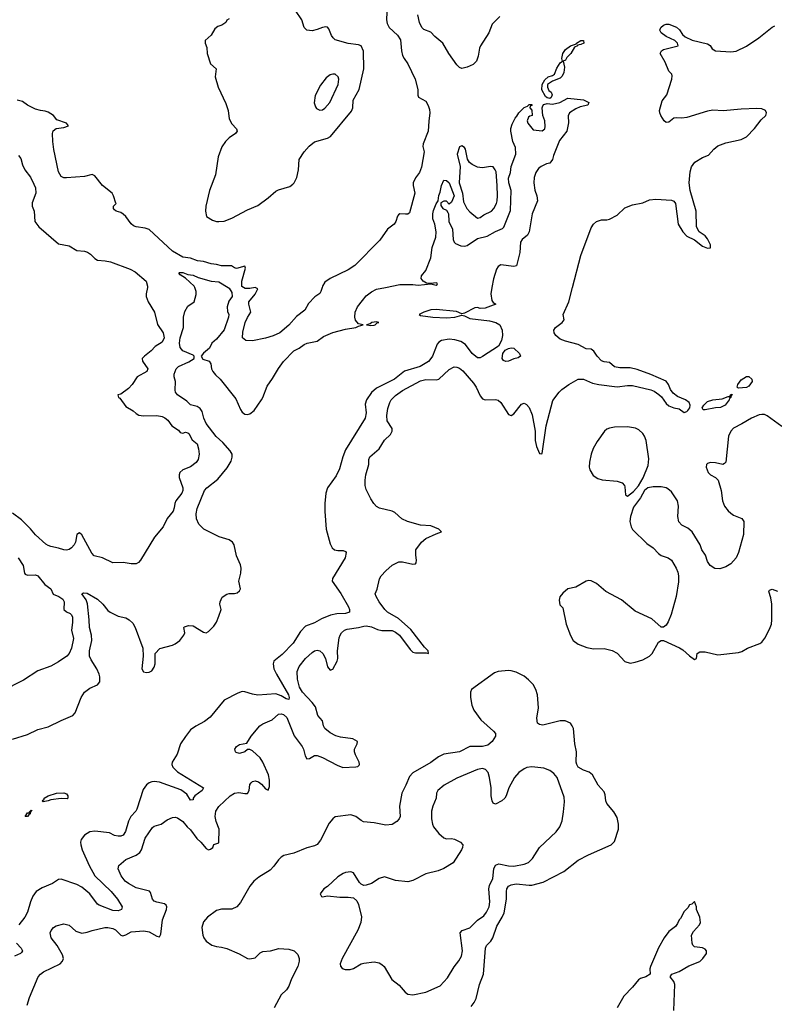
# Model space of a CAD drawing. Header units: inches. Extents: x 1449094 to 1618372, y 389908 to 534307.
# Tile 103 of 256: x 1482829 to 1488666, y 454456 to 462071. Entities that reach past the tile are written whole.
import ezdxf

# ---------------------------------------------------------------- set-up
doc = ezdxf.new("R2010")
doc.units = ezdxf.units.IN
doc.header["$MEASUREMENT"] = 0
doc.layers.add('B4485', color=7, linetype='Continuous')
doc.layers.add('B4486', color=7, linetype='Continuous')

msp = doc.modelspace()

# ---------------------------------------------------------------- linework, layer by layer
at = {"layer": 'B4485', "color": 5}
for points, elevation in [([(1482773.8, 456506.2), (1482890, 456542), (1482970, 456580.5), (1483050, 456601.6), (1483150, 456652.2), (1483239, 456690), (1483258, 456710), (1483303.7, 456830), (1483329.3, 456870), (1483370, 456900.5), (1483431.6, 456928.4), (1483449.3, 456950), (1483449.6, 456990), (1483442.6, 457010), (1483425.1, 457050), (1483380.8, 457120.8), (1483369.3, 457150), (1483367.6, 457190), (1483386.1, 457270), (1483385, 457310), (1483367.5, 457370), (1483366.4, 457430), (1483353.6, 457553.6), (1483343.8, 457583.8), (1483309.3, 457630), (1483320.9, 457639.1), (1483350, 457634.9), (1483430, 457588.9), (1483472, 457550), (1483510, 457502), (1483528.7, 457488.7), (1483590, 457458), (1483650, 457444.9), (1483674.8, 457430), (1483703.4, 457403.4), (1483723, 457370), (1483780.7, 457210), (1483784, 457150), (1483773, 457050), (1483787.4, 457027.4), (1483810, 457021.3), (1483830, 457024.6), (1483850, 457034.9), (1483870, 457062.8), (1483876.3, 457090), (1483875.3, 457170), (1483912.3, 457207.7), (1484010, 457234.4), (1484030, 457243.1), (1484067, 457270), (1484099.3, 457310), (1484105.2, 457330), (1484098, 457370), (1484104, 457376), (1484133.6, 457386.4), (1484170, 457384), (1484250, 457334.9), (1484270, 457330.4), (1484290, 457338.4), (1484330, 457380.4), (1484350, 457410.7), (1484370, 457457.3), (1484387, 457510), (1484378, 457550), (1484379.3, 457570), (1484395.9, 457604.1), (1484430, 457627.7), (1484450, 457633.4), (1484490, 457633), (1484510, 457637.6), (1484530, 457654), (1484536, 457670), (1484524.2, 457730), (1484538.3, 457790), (1484541.8, 457830), (1484535.6, 457855.6), (1484504.9, 457924.9), (1484488.7, 458010), (1484475.1, 458030), (1484450, 458047.8), (1484372.2, 458072.2), (1484252.8, 458130), (1484213.5, 458170), (1484197.2, 458210), (1484193.5, 458250), (1484202.2, 458290), (1484259.1, 458430), (1484276.9, 458450), (1484362, 458518), (1484433.7, 458606.3), (1484463.2, 458656.8), (1484471.2, 458688.8), (1484471.4, 458710), (1484457.7, 458737.7), (1484401.1, 458801.1), (1484348.3, 458848.3), (1484270, 458947.7), (1484251.8, 458990), (1484240.3, 459040.3), (1484224.6, 459064.6), (1484200.8, 459080.8), (1484150, 459093.2), (1484120.5, 459120.5), (1484050, 459169.9), (1484035, 459190), (1484030, 459206.3), (1484032.9, 459272.9), (1484023.1, 459310), (1484023.1, 459330), (1484039.3, 459370), (1484056.4, 459390), (1484136.1, 459423.9), (1484177.7, 459450), (1484177.4, 459470), (1484170, 459475.6), (1484089.6, 459510), (1484070, 459536), (1484065.6, 459570), (1484070.6, 459610), (1484095.3, 459690), (1484095.8, 459770), (1484105.1, 459814.9), (1484130, 459854.8), (1484179, 459890), (1484192.9, 459947.1), (1484193.2, 459970), (1484182.5, 460000)], 560), ([(1483816.2, 460000), (1483806, 459950), (1483806.3, 459930), (1483822.6, 459890), (1483871, 459810), (1483893.6, 459713.6), (1483938.4, 459650), (1483947, 459610), (1483930, 459577.3), (1483875.6, 459544.4), (1483845.1, 459510), (1483793, 459470), (1483775.6, 459450), (1483779.6, 459430), (1483821, 459370), (1483812.1, 459350), (1483738, 459310), (1483699.1, 459250), (1483670, 459218.8), (1483610, 459174.9), (1483588.7, 459170), (1483593.2, 459150), (1483603, 459143), (1483650, 459079.5), (1483706.7, 459046.7), (1483730, 459025.1), (1483750, 459013.6), (1483786.6, 459006.6), (1483890, 459009), (1483930, 459001.2), (1483951.4, 458991.4), (1483973.8, 458973.8), (1484005.6, 458930), (1484056.2, 458896.2), (1484070, 458879.3), (1484090, 458874), (1484110, 458881.2), (1484130, 458876), (1484137.2, 458870), (1484162.5, 458822.5), (1484200.9, 458790), (1484212.4, 458752.4), (1484217.4, 458710), (1484208.2, 458670), (1484194.5, 458645.5), (1484150, 458612.2), (1484090, 458588.7), (1484068.4, 458570), (1484061.5, 458550), (1484062.7, 458530), (1484089.8, 458450), (1484089.8, 458430), (1484083.1, 458410), (1484036.4, 458350), (1484027.6, 458330), (1484024.2, 458295.8), (1484015.6, 458270), (1483970, 458213.4), (1483938.4, 458150), (1483872, 458070), (1483762.7, 457890), (1483747.3, 457872.7), (1483730, 457864), (1483690, 457863), (1483630, 457873), (1483550, 457870.4), (1483468.7, 457908.7), (1483405.9, 457925.9), (1483386.5, 457946.5), (1483310, 458087.2), (1483290, 458101.7), (1483269.8, 458090.2), (1483259.3, 458030), (1483250.8, 458010), (1483230, 457987.7), (1483210, 457974.6), (1483190, 457968.8), (1483170, 457970.4), (1483130, 457984.9), (1483070, 457996.4), (1483050, 458004.4), (1483030, 458015.5), (1482950, 458086.4), (1482913.1, 458133.1), (1482843.4, 458203.4), (1482773.8, 458253.8)], 580), ([(1486482, 460000), (1486473.4, 459950), (1486480.2, 459900.2), (1486490, 459882.8), (1486511.3, 459870), (1486430, 459839.4), (1486390, 459838.7), (1486370, 459845.7), (1486350, 459843.1), (1486270, 459800.5), (1486250, 459797.4), (1486206.5, 459813.5), (1486049.2, 459830.8), (1486010, 459826.2), (1485954, 459810), (1485918, 459790), (1485930, 459784), (1486024.7, 459770), (1486130, 459765.5), (1486194, 459770), (1486250, 459784.9), (1486270, 459780.3), (1486310, 459760.7), (1486462.6, 459742.6), (1486510.8, 459730), (1486542.8, 459710), (1486562, 459670), (1486562.4, 459630), (1486556.5, 459590), (1486533.8, 459546.2), (1486410, 459466.6), (1486390, 459455.6), (1486370, 459454.8), (1486330, 459488.3), (1486278.1, 459558.1), (1486242.3, 459582.3), (1486195.5, 459595.5), (1486150, 459600.2), (1486090.8, 459589.2), (1486070, 459578), (1486057.2, 459562.8), (1486021.3, 459470), (1486010, 459449.7), (1485990, 459428.7), (1485926, 459390), (1485806.5, 459353.5), (1485727.4, 459290), (1485590, 459221.7), (1485550.9, 459189.1), (1485511, 459130), (1485501.5, 459098.5), (1485509, 459030), (1485500.1, 458990), (1485350, 458743.6), (1485328.4, 458690), (1485302.8, 458597.2), (1485277.8, 458542.2), (1485208.9, 458450), (1485197.4, 458410), (1485190.3, 458330), (1485188.9, 458268.9), (1485199.3, 458130), (1485230, 458018), (1485245.8, 457985.8), (1485264.7, 457970), (1485290, 457965.5), (1485330, 457966.8), (1485350, 457958), (1485354.8, 457950), (1485347.3, 457910), (1485247.7, 457750), (1485245.5, 457730), (1485313, 457633), (1485371.8, 457530), (1485380.3, 457510), (1485379.1, 457490), (1485350, 457479.3), (1485282.5, 457477.5), (1485233.6, 457466.4), (1485162.9, 457437.1), (1485110, 457405.6), (1485039, 457381), (1485001.4, 457338.6), (1484944.9, 457250), (1484859.3, 457160.7), (1484795.3, 457110), (1484790.2, 457089.8), (1484795.2, 457050), (1484813.9, 457010), (1484906.8, 456850), (1484914.3, 456830), (1484910, 456814.5), (1484890, 456818.7), (1484850, 456841.8), (1484810, 456856.5), (1484670, 456846.6), (1484630, 456854), (1484570, 456874.3), (1484550, 456875.6), (1484516.7, 456863.3), (1484410, 456809.3), (1484302.5, 456677.5), (1484257.3, 456642.7), (1484190, 456608.4), (1484150, 456578.7), (1484110, 456527.6), (1484073.1, 456470), (1484047.7, 456390), (1484007.3, 456330), (1484006.2, 456310), (1484014.4, 456290), (1484050, 456254.3), (1484250.4, 456130), (1484239.5, 456110), (1484183.7, 456070), (1484171.7, 456050), (1484170, 456038), (1484150, 456036), (1484120.8, 456080.8), (1484073.9, 456113.9), (1483910, 456173.6), (1483870, 456179.8), (1483850, 456177.7), (1483830, 456169.8), (1483810, 456153.7), (1483782.7, 456117.3), (1483735.5, 455964.5), (1483727.2, 455950), (1483687.9, 455910), (1483670, 455872.3), (1483647.9, 455792.1), (1483630, 455765.3), (1483610, 455757.3), (1483590, 455755.8), (1483561.9, 455761.9), (1483522.9, 455782.9), (1483410, 455794.8), (1483370, 455789.8), (1483330, 455765.7), (1483305.4, 455730), (1483299.7, 455710), (1483300.7, 455690), (1483311.2, 455650), (1483366.3, 455530), (1483410.1, 455450), (1483536.9, 455330), (1483586.3, 455270), (1483620.5, 455210), (1483617.3, 455190), (1483590, 455179.7), (1483550, 455183.1), (1483442.4, 455222.4), (1483429.9, 455229.9), (1483371.2, 455311.2), (1483310, 455362), (1483270, 455382.6), (1483150, 455424), (1483130, 455422.4), (1483082, 455390), (1483001.6, 455358.4), (1482954.9, 455330), (1482930, 455291.8), (1482912.9, 455250), (1482890.2, 455170), (1482867.7, 455130), (1482820.9, 455070)], 560), ([(1482885.2, 454450), (1482903.2, 454510), (1482971.6, 454670), (1482989.4, 454690.6), (1483013.1, 454706.9), (1483141.7, 454770), (1483160.2, 454790), (1483166.9, 454810), (1483159.5, 454839.5), (1483119.5, 454910), (1483072.2, 454970), (1483065.3, 455010), (1483071.7, 455028.3), (1483089, 455051), (1483110, 455064.2), (1483170, 455078.7), (1483210, 455069.7), (1483262.4, 455022.4), (1483310, 455006.9), (1483350, 455013.3), (1483390, 455027.3), (1483486, 455050), (1483510, 455050.7), (1483550, 455042.5), (1483570, 455033.3), (1483610, 454992.3), (1483626.9, 454986.9), (1483650, 454994.6), (1483690, 455018.1), (1483790, 455024.2), (1483830, 455016.1), (1483890, 454982.4), (1483910, 454977.7), (1483921.1, 454998.9), (1483932.5, 455110), (1483964.5, 455190), (1483967.6, 455210), (1483962.8, 455222.7), (1483950, 455234), (1483890, 455245.4), (1483870, 455255.2), (1483855.3, 455270), (1483840.3, 455320.2), (1483831.9, 455331.9), (1483730, 455357.6), (1483669, 455390), (1483645.2, 455410), (1483612.8, 455450), (1483590, 455504.7), (1483595.8, 455530), (1483650, 455576.4), (1483730, 455609.8), (1483757.6, 455630), (1483771.1, 455650), (1483799.8, 455740.2), (1483855.6, 455824.4), (1483870, 455834.8), (1483922, 455850), (1483970, 455884.2), (1484010, 455902.4), (1484030, 455904.2), (1484050, 455898), (1484090, 455869.6), (1484123.5, 455830), (1484150, 455806.9), (1484198.3, 455738.3), (1484230.8, 455710), (1484270, 455662.7), (1484290, 455652.4), (1484304, 455656), (1484323.8, 455670), (1484330, 455693.2), (1484370, 455705.2), (1484370.9, 455810), (1484348.6, 455870), (1484341.1, 455910), (1484344.9, 455950), (1484370, 455985.1), (1484457.6, 456070), (1484490, 456089.8), (1484524.8, 456095.2), (1484570, 456087), (1484592.1, 456087.9), (1484604, 456110), (1484610, 456155.1), (1484618.7, 456170), (1484630, 456178.5), (1484650, 456183.5), (1484677.2, 456177.2), (1484700.2, 456160.2), (1484730, 456123.6), (1484750, 456112.7), (1484760, 456140), (1484760.6, 456190), (1484752.9, 456230), (1484710.2, 456330.2), (1484690, 456361.6), (1484630, 456416.3), (1484610, 456427.3), (1484590, 456426.8), (1484569, 456410), (1484530, 456397.1), (1484503.4, 456403.4), (1484497.3, 456410), (1484493.4, 456430), (1484504.9, 456450), (1484530, 456464.5), (1484585.2, 456474.8), (1484619.5, 456530), (1484685.3, 456610), (1484710, 456626), (1484782.6, 456657.4), (1484830, 456699.7), (1484850, 456703.1), (1484870, 456696.5), (1484894.2, 456674.2), (1484953.1, 456533.1), (1485014.5, 456450), (1485024.5, 456430), (1485038, 456378), (1485050, 456354), (1485070, 456357.4), (1485110, 456380.3), (1485130, 456381.4), (1485170, 456365.3), (1485284.9, 456304.9), (1485328.8, 456288.8), (1485428.2, 456291.8), (1485444.2, 456295.8), (1485455.2, 456304.8), (1485458, 456310), (1485453.8, 456330), (1485425.5, 456385.5), (1485418.3, 456410), (1485418.9, 456430), (1485439.3, 456470), (1485443, 456490), (1485406, 456510), (1485310, 456522), (1485273.2, 456533.2), (1485230, 456557.2), (1485190.3, 456590), (1485179.6, 456610), (1485170.3, 456650), (1485134.6, 456690), (1485117.3, 456757.3), (1485092.2, 456790), (1485016.3, 456870), (1484992.6, 456910), (1484977.6, 456970), (1484975.6, 457030), (1484991.3, 457070), (1485038.5, 457130), (1485090, 457177.6), (1485110, 457189.8), (1485130, 457194.2), (1485150, 457190.8), (1485173.8, 457170), (1485194, 457130), (1485210, 457067), (1485230, 457040.7), (1485250, 457049.4), (1485283.8, 457110), (1485290.2, 457130), (1485287.2, 457190), (1485301.2, 457290), (1485307.7, 457312.3), (1485318.9, 457330), (1485340.4, 457350), (1485361.4, 457358.6), (1485450, 457371.3), (1485490, 457382), (1485510, 457383.7), (1485550, 457376.7), (1485595.6, 457355.6), (1485630, 457346.8), (1485710, 457348.2), (1485735.7, 457335.7), (1485766.1, 457310), (1485850, 457199.6), (1485870, 457180.7), (1485890, 457175.6), (1485974, 457174), (1485992, 457170), (1485987.7, 457190), (1485959.3, 457219.3), (1485854, 457354), (1485759.7, 457439.7), (1485674.3, 457490), (1485652.6, 457510), (1485610.3, 457570), (1485586, 457610), (1485579.1, 457630), (1485593, 457667), (1485612.7, 457747.3), (1485626, 457770), (1485660.5, 457810), (1485710, 457851.6), (1485762.8, 457877.3), (1485790, 457878.9), (1485870, 457859.7), (1485890, 457862.9), (1485896.4, 457870), (1485898.9, 457890), (1485892.4, 457930), (1485893.8, 457970), (1485936.5, 458030), (1485970, 458058.2), (1486050, 458096.2), (1486091.3, 458110), (1486071, 458130), (1486010, 458157.1), (1485930, 458162.7), (1485829.4, 458189.4), (1485786, 458210), (1485730, 458260.4), (1485710, 458270.4), (1485612.5, 458292.5), (1485590, 458306.8), (1485567.3, 458330), (1485545.1, 458365.1), (1485510, 458438), (1485501.3, 458470), (1485501.1, 458510), (1485506.7, 458550), (1485530.3, 458630), (1485529.2, 458670), (1485536.5, 458690), (1485608.3, 458751.7), (1485650, 458818.9), (1485696.5, 458863.5), (1485710.8, 458889.2), (1485709, 458910), (1485671.3, 458970), (1485668.4, 459010), (1485676.7, 459063.3), (1485692.2, 459110), (1485702.8, 459130), (1485735.3, 459164.7), (1485790, 459202.5), (1485930, 459277.8), (1485970, 459287.4), (1486050, 459286.5), (1486070, 459291.8), (1486150, 459365.7), (1486190, 459385.7), (1486210, 459383.9), (1486230, 459375.6), (1486256.2, 459356.2), (1486339.9, 459259.9), (1486359.7, 459230), (1486390, 459161.6), (1486410, 459139.7), (1486430, 459131.1), (1486510, 459134.7), (1486530, 459129.6), (1486549.6, 459110), (1486610, 459018), (1486630, 459009.6), (1486650, 459022.9), (1486710, 459097), (1486730, 459105.1), (1486750, 459095.6), (1486770, 459071.5), (1486794.1, 459014.1), (1486817.4, 458890), (1486815.8, 458815.8), (1486825.3, 458770), (1486850, 458716), (1486865.4, 458714.6), (1486870, 458715.3), (1486901.8, 458930), (1486952.8, 459127.2), (1487001.1, 459190), (1487022.6, 459210), (1487076, 459250), (1487150, 459290.5), (1487190, 459291.7), (1487260.3, 459260.3), (1487309.5, 459249.5), (1487450, 459232.3), (1487530, 459241.3), (1487570, 459241.1), (1487710, 459207.8), (1487737.4, 459197.4), (1487773.7, 459173.7), (1487793.5, 459153.5), (1487830, 459102), (1487850, 459084.5), (1487890, 459069.3), (1487930, 459061.6), (1487970, 459033.7), (1487990, 459039.8), (1487998.4, 459050), (1488011.6, 459070), (1488016.3, 459090), (1488007.1, 459110), (1487978.9, 459130), (1487917.6, 459157.6), (1487882.7, 459182.7), (1487862, 459210), (1487847.3, 459250), (1487830, 459274.7), (1487710, 459327.5), (1487606.5, 459366.5), (1487550, 459378), (1487470, 459378.4), (1487430, 459386.4), (1487390, 459420.2), (1487350, 459424.4), (1487330, 459433.6), (1487294.9, 459470), (1487270, 459508.4), (1487250, 459522), (1487210, 459525.5), (1487150, 459559.2), (1487050, 459583.9), (1487010, 459601.1), (1486975.8, 459630), (1486963.7, 459650), (1486961.3, 459670), (1486972.2, 459690), (1487024.9, 459730), (1487040.3, 459750), (1487032.3, 459792.3), (1487075.4, 459890), (1487104.6, 460000)], 580), ([(1484441.5, 460000), (1484450, 459994.7), (1484470, 459962.4), (1484471.7, 459930), (1484446.7, 459893.3), (1484434.6, 459850), (1484435.1, 459815.1), (1484445.8, 459790), (1484444.6, 459770), (1484410, 459672), (1484350, 459600.9), (1484314.6, 459570), (1484296.4, 459530), (1484250, 459492), (1484232.9, 459470), (1484246.1, 459446.1), (1484295.5, 459430), (1484306.7, 459410), (1484313.1, 459370), (1484322.6, 459350), (1484343.6, 459323.6), (1484380.3, 459290), (1484499.3, 459139.3), (1484536.4, 459056.4), (1484550, 459035.8), (1484570, 459020.9), (1484590, 459017.3), (1484610, 459022), (1484642.3, 459050), (1484698, 459130), (1484710, 459150.5), (1484742.9, 459237.1), (1484784.1, 459295.9), (1484830, 459374), (1484870, 459427.7), (1484950, 459510.3), (1484990, 459530.3), (1485030, 459559.1), (1485051.6, 459568.4), (1485130, 459585.5), (1485180, 459620), (1485250, 459653.1), (1485350, 459677), (1485428.7, 459690), (1485450, 459700.7), (1485486, 459710), (1485450, 459719.3), (1485426.5, 459746.5), (1485421.6, 459770), (1485424.2, 459810), (1485443, 459850), (1485479.5, 459900.5), (1485510, 459934.9), (1485550, 459966), (1485590, 459986.4), (1485658.8, 460000)], 560), ([(1485168, 460000), (1485159.2, 459970), (1485150, 459954.4), (1485112.1, 459927.9), (1485064, 459876), (1485035.2, 459824.8), (1484970, 459776.9), (1484911.7, 459708.3), (1484841, 459650), (1484790, 459625.3), (1484730, 459608.3), (1484630, 459588.3), (1484577.1, 459590), (1484552.8, 459610), (1484554.6, 459654.6), (1484574, 459730), (1484590.9, 459769.1), (1484616.4, 459810), (1484601.2, 459870), (1484601.8, 459890), (1484651, 459949), (1484671, 459990), (1484650, 459999.7), (1484610, 459991.3), (1484572.3, 459992.3), (1484559.3, 460000)], 580), ([(1488725.1, 458925.1), (1488610, 459008.5), (1488590, 459017.3), (1488570, 459018.5), (1488550, 459015.1), (1488490, 458990.7), (1488415, 458945), (1488350, 458912.8), (1488329, 458890), (1488311.5, 458850), (1488290.3, 458650), (1488282, 458638), (1488268.1, 458631.9), (1488210, 458645.1), (1488172.7, 458647.3), (1488150, 458639.3), (1488140.7, 458630), (1488138, 458610), (1488154.9, 458570), (1488173.4, 458550), (1488210.3, 458530.3), (1488232.4, 458510), (1488254.3, 458430), (1488264.2, 458350), (1488282, 458310), (1488310, 458272.7), (1488330, 458254.4), (1488350, 458240.4), (1488413.8, 458213.8), (1488430.4, 458190), (1488428.8, 458090), (1488388.4, 457950), (1488370, 457909.3), (1488330, 457864.2), (1488290, 457840.5), (1488244.9, 457824.9), (1488206.4, 457826.4), (1488168.8, 457848.8), (1488150, 457881.2), (1488133.3, 457930), (1488105.1, 457970), (1488091.6, 458010), (1488030, 458109.4), (1487998.2, 458138.2), (1487950, 458162.4), (1487927.7, 458187.7), (1487921.1, 458230), (1487926.2, 458310), (1487918.2, 458350), (1487870, 458420.5), (1487842.8, 458442.8), (1487829.8, 458449.8), (1487790, 458457.8), (1487730, 458458.9), (1487688.2, 458451.8), (1487660.8, 458430), (1487630, 458374.5), (1487577.6, 458302.4), (1487552.6, 458230), (1487547.6, 458190), (1487557.6, 458150), (1487570, 458127.3), (1487678.9, 458018.9), (1487730, 457986.8), (1487770, 457942), (1487790, 457928.2), (1487844.7, 457910), (1487870, 457890.8), (1487906, 457830), (1487918.9, 457798.9), (1487924.4, 457770), (1487924.1, 457724.1), (1487908.2, 457610), (1487868, 457470), (1487846.2, 457413.8), (1487830, 457389), (1487810, 457374), (1487790, 457374), (1487718, 457438), (1487590, 457497.6), (1487483.3, 457583.3), (1487362, 457650), (1487290.9, 457710.9), (1487250, 457732.4), (1487230, 457734.5), (1487210, 457729.7), (1487130, 457682.9), (1487070, 457669.2), (1487030, 457636), (1487007.5, 457607.5), (1487002.5, 457582.5), (1487006.8, 457546.8), (1487030, 457522), (1487057, 457397), (1487088.7, 457308.7), (1487110.7, 457270), (1487150, 457242), (1487216.1, 457216.1), (1487266.6, 457206.6), (1487350, 457207.7), (1487412.5, 457192.5), (1487450, 457170.8), (1487508.8, 457108.8), (1487550, 457094.9), (1487590, 457101.6), (1487650, 457121.6), (1487701.2, 457150), (1487720.9, 457170), (1487770, 457258), (1487790, 457271.3), (1487810, 457271), (1487933.9, 457213.9), (1487959.1, 457199.1), (1488010, 457152.2), (1488050, 457123.8), (1488064, 457130), (1488069.6, 457170.4), (1488090, 457182), (1488130, 457181.6), (1488230, 457158.4), (1488390, 457177.1), (1488414.9, 457185.1), (1488459, 457210), (1488553.6, 457246.4), (1488570, 457257.6), (1488592.3, 457287.7), (1488630, 457357.1), (1488643.3, 457396.7), (1488647.4, 457430), (1488646.3, 457550), (1488640.3, 457600.3), (1488624.7, 457650), (1488630, 457659.1), (1488650, 457666), (1488690, 457652.2)], 620), ([(1482816.1, 457910), (1482855, 457850), (1482864.8, 457790), (1482870, 457782.3), (1482890, 457775), (1482950, 457778), (1482969.4, 457769.4), (1483024.1, 457704.1), (1483069.8, 457670), (1483088.2, 457628.2), (1483131.1, 457610), (1483162.2, 457590), (1483173.8, 457570), (1483169.9, 457509.9), (1483190, 457492.1), (1483218.9, 457478.9), (1483228.9, 457468.9), (1483236.1, 457450), (1483237.4, 457410), (1483229.8, 457350), (1483246, 457286), (1483228.8, 457210), (1483210, 457170.3), (1483192.3, 457147.7), (1483130, 457104), (1483070, 457072.4), (1482970, 457034.6), (1482857.4, 456962.6), (1482690, 456877.4)], 580), ([(1486320.7, 454439.3), (1486343.6, 454470), (1486358.9, 454501.1), (1486385.4, 454610), (1486415.3, 454690), (1486431, 454890), (1486439.7, 454910), (1486474.3, 454945.7), (1486489.9, 454970.1), (1486520.3, 455059.7), (1486561.1, 455130), (1486575.4, 455164.6), (1486595.6, 455270), (1486594.3, 455330), (1486598, 455350), (1486610, 455369.1), (1486630, 455379.8), (1486670, 455387.7), (1486770, 455376.9), (1486790, 455378.8), (1486878.9, 455401.1), (1487036.9, 455483.1), (1487150, 455570.3), (1487228.6, 455611.4), (1487404, 455690), (1487430, 455714.8), (1487460.5, 455810), (1487461.1, 455850), (1487450, 455901.2), (1487424.9, 455944.9), (1487369.7, 456009.7), (1487362, 456030), (1487357.1, 456077.1), (1487350, 456099), (1487304.5, 456150), (1487259.6, 456230), (1487232.9, 456252.9), (1487190, 456266.9), (1487150, 456289.7), (1487138.3, 456310), (1487133.7, 456330), (1487135.4, 456410), (1487122, 456470), (1487112, 456590), (1487102.7, 456610), (1487089.5, 456629.5), (1487049.3, 456649.3), (1487010, 456649.3), (1486876.5, 456616.5), (1486850, 456619.3), (1486834, 456630), (1486829.5, 456669.5), (1486840.7, 456750), (1486833, 456850), (1486820.5, 456890), (1486799.7, 456930), (1486765.3, 456965.3), (1486730, 456993.1), (1486670, 457023.9), (1486630, 457034.8), (1486610, 457036.8), (1486530, 457029.7), (1486501.1, 457018.9), (1486324.9, 456890), (1486314.9, 456870), (1486314.7, 456830), (1486325.4, 456770), (1486340.7, 456730), (1486395.6, 456655.6), (1486493.4, 456570), (1486508.7, 456550), (1486510, 456529.6), (1486482.3, 456490), (1486450, 456460.3), (1486410, 456449.8), (1486310, 456450.6), (1486230, 456409.9), (1486108.7, 456391.3), (1486069.4, 456370.6), (1486010, 456326.2), (1485870, 456247.8), (1485842.8, 456217.2), (1485815.8, 456150), (1485784.8, 456090), (1485766.5, 455990), (1485771.6, 455910), (1485763.5, 455890), (1485746.8, 455870), (1485710, 455847.5), (1485661.7, 455841.7), (1485570, 455859.8), (1485488.7, 455868.7), (1485470, 455876.9), (1485430, 455909.6), (1485390, 455921.6), (1485270, 455905.6), (1485250, 455891.8), (1485222.9, 455857.1), (1485154.4, 455725.6), (1485130, 455693.5), (1485110, 455682.2), (1485050, 455665.8), (1484950, 455625.3), (1484873.1, 455606.9), (1484850, 455594), (1484830, 455574.7), (1484795.2, 455524.8), (1484766.6, 455493.4), (1484679.1, 455440.9), (1484640.3, 455410), (1484608, 455370), (1484536.3, 455243.7), (1484509.2, 455210.8), (1484470, 455193.3), (1484390, 455191.9), (1484350, 455181), (1484280.3, 455130), (1484250, 455093.6), (1484236.9, 455050), (1484244.6, 454990), (1484252, 454970), (1484270, 454943.8), (1484313.7, 454913.7), (1484350, 454902.3), (1484390, 454898.5), (1484430, 454887.7), (1484527.1, 454847.1), (1484590, 454810.6), (1484610, 454808.2), (1484650, 454816.4), (1484690, 454853.4), (1484710, 454865.5), (1484770, 454870.6), (1484832.9, 454887.1), (1484910, 454884), (1484952, 454870), (1484981, 454841), (1484990.7, 454810.7), (1484990.5, 454790), (1484980.3, 454750), (1484930, 454652.7), (1484910, 454596), (1484891.5, 454568.5), (1484850, 454529.2), (1484796.3, 454430)], 620), ([(1487888.9, 454408.9), (1487897, 454610), (1487890, 454634), (1487860.7, 454670), (1487874, 454690), (1487930.7, 454710), (1488005.7, 454754.3), (1488090, 454787.3), (1488113.4, 454810), (1488140.7, 454850), (1488142.8, 454870), (1488130, 454882.8), (1488110, 454893), (1488050, 454901), (1488034.8, 454914.8), (1488030.6, 454930.6), (1488024.9, 454990), (1488040.3, 455019.7), (1488086.8, 455070), (1488094, 455090), (1488090.6, 455130), (1488064.7, 455190), (1488064.7, 455210), (1488050, 455252), (1488028.9, 455231.1), (1488010, 455226), (1487996.6, 455203.4), (1487970, 455175.5), (1487939.8, 455120.2), (1487930, 455110.4), (1487918, 455082), (1487900.8, 455059.2), (1487850, 455020.3), (1487813.3, 454970), (1487770, 454893.4), (1487709.5, 454749.5), (1487702.4, 454730), (1487706, 454690), (1487672.7, 454670), (1487630, 454654.9), (1487615.2, 454644.8), (1487570, 454588.2), (1487500.8, 454519.2), (1487451.6, 454428.4)], 580), ([(1482804.2, 454930), (1482838.9, 454890), (1482850.3, 454870), (1482841.8, 454858.2), (1482834.4, 454850), (1482788.3, 454828.3)], 560)]:
    msp.add_lwpolyline(points, dxfattribs=dict(at, elevation=elevation))
for points, elevation in [([(1485590, 459733.6), (1485552, 459730), (1485539.9, 459720.1), (1485512, 459710), (1485545.1, 459705.1), (1485570, 459707.4), (1485579, 459710), (1485594.5, 459725.5), (1485608, 459730)], 560), ([(1486590, 459426.6), (1486570, 459435.3), (1486561.2, 459450), (1486565.1, 459490), (1486585.3, 459514.7), (1486610, 459527.7), (1486630, 459533.4), (1486650, 459530.8), (1486696, 459490), (1486702, 459470), (1486684.7, 459455.3), (1486650, 459449.2), (1486610, 459429.4)], 560), ([(1488390, 459220.9), (1488382.9, 459222.9), (1488379.3, 459230), (1488383.6, 459250), (1488410, 459284.9), (1488450, 459310.5), (1488470, 459311.3), (1488492, 459290), (1488493.7, 459273.7), (1488470, 459237), (1488450, 459226.5)], 580), ([(1488130, 459054), (1488114.8, 459054.8), (1488108.6, 459068.6), (1488119.8, 459090), (1488150, 459117.8), (1488190, 459131), (1488261.7, 459138.3), (1488310, 459157.3), (1488322, 459158), (1488330, 459174), (1488342, 459170), (1488333.4, 459166.6), (1488330.4, 459150), (1488318.8, 459141.2), (1488317, 459130), (1488284.9, 459090), (1488250, 459073), (1488210, 459068.7)], 580), ([(1487530, 458922.5), (1487430, 458919.8), (1487390, 458913.3), (1487370, 458904.7), (1487352.1, 458887.9), (1487295.8, 458810), (1487265.5, 458754.5), (1487250.2, 458710), (1487237.5, 458650), (1487234.5, 458610), (1487238.8, 458590), (1487264.9, 458544.9), (1487301.6, 458521.6), (1487333.2, 458513.2), (1487450, 458501.8), (1487490.2, 458490.2), (1487506.4, 458470), (1487510, 458458), (1487515.3, 458395.3), (1487530, 458387.3), (1487577.8, 458422.2), (1487614.4, 458465.6), (1487650.9, 458529.1), (1487690, 458622.4), (1487695.3, 458675.3), (1487675.9, 458815.9), (1487662.4, 458850), (1487648.5, 458870), (1487618.7, 458898.7), (1487592, 458912)], 620), ([(1486790, 456294), (1486751.1, 456288.9), (1486730, 456278.5), (1486690, 456248.5), (1486655.5, 456210), (1486611.5, 456130), (1486592.9, 456070), (1486581.3, 456050), (1486559.1, 456030), (1486510, 456004.5), (1486490, 456013.2), (1486483, 456030), (1486476.4, 456070), (1486475.6, 456130), (1486464, 456210), (1486451.6, 456250), (1486433.1, 456273.1), (1486410, 456280.2), (1486370, 456273.5), (1486210, 456204.2), (1486113.4, 456150), (1486064.4, 456110), (1486053.4, 456090), (1486050.4, 456050), (1486023.6, 455990), (1486014, 455950), (1486013.4, 455890), (1486021.5, 455850), (1486030.3, 455830), (1486070, 455778.4), (1486110, 455743), (1486130, 455737.1), (1486170, 455738), (1486192.5, 455732.5), (1486238, 455710), (1486256, 455690), (1486254.8, 455670), (1486246.8, 455650), (1486180.7, 455550), (1486110, 455506.6), (1486064.7, 455490), (1485970, 455466), (1485870, 455414.3), (1485830, 455403), (1485734.5, 455414.5), (1485650, 455441.2), (1485610, 455429.3), (1485550, 455392), (1485510, 455378), (1485490, 455376), (1485470, 455385.2), (1485458, 455398), (1485410, 455473.2), (1485390, 455480.9), (1485350, 455476.2), (1485330, 455469.3), (1485290, 455441.2), (1485210, 455368.7), (1485182, 455350), (1485152, 455310), (1485162, 455290), (1485170, 455286.8), (1485210, 455296), (1485305.1, 455285.1), (1485370, 455286), (1485410, 455280.7), (1485437.3, 455257.3), (1485448.8, 455228.8), (1485471.7, 455131.7), (1485467.4, 455090), (1485444.6, 455030), (1485323.8, 454810), (1485308, 454770), (1485310.7, 454750.7), (1485319.8, 454739.8), (1485330.6, 454730.6), (1485346.2, 454726.2), (1485386.2, 454726.2), (1485410, 454732.4), (1485470, 454768.9), (1485490, 454774.3), (1485570, 454784.9), (1485610, 454776), (1485630, 454765.3), (1485648.2, 454748.2), (1485707.6, 454647.6), (1485764.8, 454604.8), (1485809.4, 454549.4), (1485830, 454535.2), (1485870, 454529.3), (1485970.5, 454549.5), (1486081.1, 454598.9), (1486138.5, 454661.5), (1486190, 454745.3), (1486226.6, 454793.4), (1486246.2, 454830), (1486253.7, 454870), (1486235.3, 455010), (1486251.5, 455028.5), (1486311.4, 455048.6), (1486370, 455106.3), (1486419.2, 455140.8), (1486440.2, 455170), (1486459.5, 455210), (1486466.3, 455250), (1486457.1, 455350), (1486464, 455376), (1486488.6, 455430), (1486496.2, 455503.8), (1486508.1, 455531.9), (1486536.1, 455543.9), (1486610, 455527.6), (1486650, 455524.9), (1486730, 455539.2), (1486765.6, 455554.4), (1486795.4, 455584.6), (1486850, 455668.7), (1486977.6, 455790), (1487008, 455830), (1487024.1, 455875.9), (1487036, 455944), (1487042.2, 456022.2), (1487039.3, 456059.3), (1486985.7, 456210), (1486961.5, 456241.5), (1486930, 456265.7), (1486883, 456283)], 640), ([(1483194.9, 456045.1), (1483150, 456048.1), (1483070, 456036.8), (1483050, 456029.8), (1483010, 456022.4), (1483002.4, 456030), (1483017, 456043), (1483018.5, 456050), (1483048.4, 456070), (1483113.2, 456090), (1483170, 456093.2), (1483190, 456083.1), (1483201.1, 456070), (1483200.5, 456050)], 540), ([(1482890, 455908.3), (1482869.7, 455910), (1482890, 455936.5), (1482898.4, 455938.4), (1482908, 455932), (1482904, 455944), (1482918, 455958), (1482922, 455950), (1482913, 455947), (1482910.3, 455930), (1482898, 455922)], 540)]:
    msp.add_lwpolyline(points, close=True, dxfattribs=dict(at, elevation=elevation))
at = {"layer": 'B4486', "color": 5}
for points, elevation in [([(1484450, 462078), (1484431.6, 462068.4), (1484422, 462050), (1484392, 462030), (1484361.4, 462018.6), (1484338.9, 462001.1), (1484310, 461952.3), (1484263, 461910), (1484263, 461890), (1484275.1, 461855.1), (1484278, 461810), (1484305.5, 461730), (1484347.7, 461690), (1484341.1, 461630), (1484362.8, 461550), (1484424.1, 461424.1), (1484440.2, 461370), (1484450, 461304.7), (1484470, 461266), (1484506.8, 461226.8), (1484511, 461210), (1484497.3, 461190), (1484450, 461157.4), (1484419.5, 461130), (1484392, 461088), (1484365.2, 461010), (1484342.9, 460870), (1484296.3, 460750), (1484269.1, 460630), (1484264.9, 460590), (1484274, 460550), (1484319.8, 460519.8), (1484350, 460510.2), (1484370, 460509.3), (1484410, 460514), (1484470, 460536.6), (1484590, 460599.8), (1484670, 460635.2), (1484750, 460694), (1484810, 460745.4), (1484830, 460755.8), (1484917.7, 460782.3), (1484941.7, 460798.3), (1484952, 460810), (1484971.8, 460850), (1484984.5, 460910), (1484989.6, 460990), (1485029.6, 461050), (1485067.2, 461092.8), (1485110, 461126), (1485210, 461154.7), (1485232.5, 461167.5), (1485395.1, 461364.9), (1485405, 461390), (1485408.8, 461450), (1485454.6, 461530), (1485491.6, 461690), (1485488.3, 461828.3), (1485469.7, 461869.7), (1485450, 461877.6), (1485370, 461887.4), (1485270, 461915.6), (1485252.6, 461930), (1485239.7, 461950), (1485221, 462001), (1485210, 462012.7), (1485196.9, 462016.9), (1485170, 462011.3), (1485130, 461994), (1485090, 461985.4), (1485050, 461989.7), (1485030, 462009.4), (1485011.6, 462070), (1484962, 462142)], 620), ([(1485669.9, 462129.9), (1485666.2, 462070), (1485670, 462042.9), (1485687.4, 462010), (1485752.1, 461952.1), (1485774.4, 461914.4), (1485782, 461830), (1485790, 461795.4), (1485801.7, 461770), (1485832.1, 461730), (1485888.1, 461610), (1485908.4, 461530), (1485907.7, 461487.7), (1485912.5, 461472.5), (1485970, 461440.7), (1485988.2, 461408.2), (1485997.6, 461377.6), (1486001.4, 461350), (1485992.5, 461287.5), (1485988.7, 461210), (1485949.2, 461110), (1485947.8, 461090), (1485956.8, 461050), (1485937.4, 460930), (1485922.4, 460890), (1485890, 460847.4), (1485873.5, 460810), (1485872.1, 460790), (1485886, 460730), (1485842.9, 460577.1), (1485831.7, 460568.3), (1485813.8, 460566.2), (1485770, 460570.4), (1485758.7, 460561.3), (1485750, 460550.8), (1485739.1, 460510), (1485726.6, 460490), (1485674.7, 460450), (1485614.8, 460365.2), (1485421.1, 460170), (1485370, 460137.6), (1485230, 460070.2), (1485190, 460041.1), (1485170.9, 460010), (1485168, 460000)], 580), ([(1486543.8, 462096.2), (1486484.5, 462035.5), (1486456.9, 461970), (1486394.5, 461870), (1486386, 461850), (1486376, 461790), (1486361.2, 461750), (1486335.9, 461724.1), (1486290, 461704), (1486250, 461694), (1486230, 461702), (1486210, 461722), (1486148.2, 461810), (1486101.6, 461890), (1486040.3, 461940.3), (1486010, 461973.6), (1485955.3, 461995.3), (1485940.7, 462010), (1485921.4, 462050), (1485908.6, 462108.6)], 580), ([(1487104.6, 460000), (1487170, 460246.6), (1487250, 460460.5), (1487266.8, 460490), (1487290, 460510.7), (1487330, 460522.2), (1487370, 460523), (1487391.8, 460528.2), (1487450, 460559.5), (1487510, 460616), (1487570, 460638.7), (1487650, 460654.8), (1487701.4, 460678.6), (1487750, 460682.8), (1487870, 460676.4), (1487890, 460666.6), (1487902.6, 460650), (1487922.3, 460490), (1487957.6, 460430), (1487990, 460398), (1488047.5, 460367.5), (1488110, 460320.9), (1488150, 460304.7), (1488172.7, 460307.3), (1488172.2, 460330), (1488150, 460375.8), (1488130, 460398.3), (1488084.9, 460430), (1488065.5, 460470), (1488060.8, 460590), (1488014.9, 460750), (1488007, 460810), (1488015.3, 460895.3), (1488025.7, 460934.3), (1488050.2, 460969.8), (1488110, 461005.6), (1488156.4, 461023.6), (1488198.8, 461070), (1488230, 461094.5), (1488290, 461117.6), (1488410, 461144.7), (1488450, 461166.3), (1488512.7, 461230), (1488563.8, 461296.2), (1488601, 461330), (1488604.7, 461350), (1488598, 461370), (1488570, 461382.8), (1488530, 461385.5), (1488410, 461380.3), (1488270, 461366.5), (1488190, 461371.4), (1488150, 461364.4), (1487990, 461315.9), (1487950, 461310.2), (1487910, 461312.8), (1487890, 461309.2), (1487850, 461277.7), (1487830, 461276.9), (1487813.1, 461290), (1487788.7, 461330), (1487779.8, 461350), (1487777.4, 461370), (1487797.5, 461442.5), (1487834.9, 461490), (1487872.8, 461610), (1487876.7, 461636.7), (1487873.4, 461650), (1487850, 461674), (1487822.8, 461742.8), (1487784.4, 461810), (1487793, 461830), (1487810, 461839.7), (1487922.8, 461870), (1487918, 461890), (1487895.5, 461910), (1487830, 461942), (1487790.4, 461970), (1487781.7, 461990), (1487789.1, 462010), (1487810, 462029.7), (1487830, 462037.6), (1487850, 462036.8), (1487910, 462014.5), (1487932.6, 461992.6), (1487956, 461956), (1487977.6, 461937.6), (1488030, 461912.1), (1488150, 461885.1), (1488170.7, 461870.7), (1488185.6, 461845.6), (1488210, 461831.1), (1488330, 461823.2), (1488370, 461828.7), (1488450, 461865.8), (1488546, 461930), (1488650, 462013.3), (1488670, 462023.8)], 580), ([(1484559.3, 460000), (1484547.2, 460007.2), (1484546.9, 460050), (1484576.3, 460150), (1484570, 460164.9), (1484506.4, 460146.4), (1484490, 460151.7), (1484467.3, 460167.3), (1484390, 460167.3), (1484350, 460178.9), (1484310, 460183.1), (1484250, 460200.9), (1484205.3, 460205.3), (1484150, 460227.3), (1484090, 460235), (1484010, 460281.8), (1483830, 460447.8), (1483799.1, 460459.1), (1483730, 460468.4), (1483710, 460477.5), (1483690, 460492.3), (1483650, 460548.4), (1483630, 460567.8), (1483610, 460580.2), (1483576, 460590), (1483561.3, 460601.3), (1483554, 460610), (1483554.8, 460630), (1483574, 460650), (1483571.1, 460651.1), (1483554.3, 460710), (1483543.1, 460730), (1483470.2, 460790), (1483410, 460863.7), (1483390, 460872.7), (1483330, 460858.6), (1483190, 460848.5), (1483170, 460848.5), (1483150, 460858), (1483130, 460894.8), (1483091.8, 461068.2), (1483084.4, 461130), (1483083.1, 461190), (1483088.1, 461211.9), (1483110, 461229.7), (1483170, 461238), (1483206, 461250), (1483190.8, 461270), (1483115.6, 461295.6), (1483090, 461330.8), (1483050, 461354.8), (1483024.9, 461364.9), (1482990, 461368.2), (1482950, 461379.5), (1482888.9, 461408.9), (1482850, 461439.1), (1482810, 461447.7)], 580), ([(1485658.8, 460000), (1485770, 460022), (1485870, 460023), (1485910, 460019.1), (1486010, 460028.7), (1486050, 460019.1), (1486057.2, 460022.8), (1486060.9, 460030), (1486050, 460036.3), (1486010, 460031), (1485974.3, 460034.3), (1485949, 460049), (1485933.2, 460070), (1485937.2, 460090), (1485970, 460130.8), (1486008.3, 460230), (1486020.3, 460310), (1486046.6, 460390), (1486049.8, 460430.2), (1486040.2, 460490), (1486025.6, 460530), (1486025.6, 460570), (1486030, 460596), (1486050, 460646), (1486065.2, 460670), (1486070, 460711.3), (1486082.5, 460737.5), (1486091.8, 460790), (1486109.6, 460830.4), (1486130, 460826.8), (1486150, 460810.4), (1486190, 460708), (1486170, 460660.9), (1486150, 460644), (1486130, 460668), (1486110, 460668.7), (1486086, 460654), (1486086, 460634), (1486101, 460610), (1486130, 460598), (1486140.9, 460580.9), (1486144.9, 460570), (1486147.4, 460510), (1486175.5, 460450), (1486181.5, 460370), (1486190.2, 460350.2), (1486200.4, 460340.4), (1486242, 460322), (1486270, 460320.7), (1486290, 460325.5), (1486370, 460379.8), (1486444.3, 460395.7), (1486510, 460433.6), (1486562.8, 460457.2), (1486572.6, 460467.4), (1486624.7, 460595.3), (1486629.9, 460750), (1486611.7, 460810), (1486610, 460846), (1486624.7, 460890), (1486630, 460934.8), (1486666.3, 461030), (1486663.3, 461083.3), (1486644, 461130), (1486628.7, 461210), (1486628.7, 461230), (1486638, 461262), (1486662, 461310), (1486675.5, 461324.5), (1486690, 461351.3), (1486730, 461391), (1486758, 461402), (1486770, 461414), (1486790, 461414), (1486792, 461410), (1486778, 461402), (1486774, 461390), (1486791.6, 461371.6), (1486794, 461330), (1486775.3, 461324.7), (1486764, 461316), (1486754.8, 461290), (1486760.7, 461270), (1486799.6, 461219.6), (1486870, 461210.5), (1486890, 461226), (1486894.5, 461245.5), (1486892, 461290), (1486876.3, 461330), (1486871.3, 461388.7), (1486875.1, 461404.9), (1486884.2, 461415.8), (1486910, 461423.8), (1486950, 461417.3), (1487006, 461430), (1487070, 461464.7), (1487190, 461450.5), (1487231.3, 461430), (1487224.7, 461410), (1487163.7, 461396.3), (1487130, 461380.9), (1487082, 461350), (1487071.6, 461328.4), (1487074, 461274), (1487060.5, 461210), (1487003.8, 461136.2), (1486958, 461022), (1486950, 460989.3), (1486930, 460962.4), (1486904, 460956), (1486863.2, 460936.8), (1486841, 460919), (1486820.3, 460890), (1486808.8, 460851.2), (1486804.9, 460810), (1486813.9, 460753.9), (1486830.3, 460709.7), (1486835.3, 460670), (1486792.4, 460570), (1486768.8, 460430), (1486756.2, 460403.8), (1486714.4, 460370), (1486702.3, 460350), (1486696.5, 460270), (1486671.9, 460168.1), (1486650, 460163), (1486550, 460174.8), (1486530, 460162.4), (1486517.7, 460142.3), (1486493.5, 460066.5), (1486482, 460000)], 560), ([(1482819.6, 461019.6), (1482837.6, 460997.6), (1482850, 460947.6), (1482868.2, 460910), (1482913, 460853), (1482939.2, 460799.2), (1482950.5, 460770), (1482954.5, 460730), (1482924.9, 460655.1), (1482924.9, 460630), (1482940.3, 460590), (1482946.2, 460510), (1482975.6, 460470), (1483130, 460337.8), (1483210, 460323.2), (1483270, 460287.1), (1483330, 460279.7), (1483352.5, 460272.5), (1483377.5, 460257.5), (1483410, 460224.2), (1483430, 460211.1), (1483490, 460207.4), (1483530, 460199.3), (1483682.5, 460142.5), (1483720.8, 460120.8), (1483806, 460050), (1483818.3, 460010), (1483816.2, 460000)], 580), ([(1484182.5, 460000), (1484179, 460010), (1484112.1, 460072.1), (1484070, 460097.2), (1484059.3, 460110), (1484064.2, 460115.8), (1484090, 460116), (1484130, 460099.3), (1484170, 460094.9), (1484210, 460077.4), (1484308.8, 460048.8), (1484370, 460044.2), (1484441.5, 460000)], 560)]:
    msp.add_lwpolyline(points, dxfattribs=dict(at, elevation=elevation))
for points, elevation in [([(1486930, 461462.7), (1486910, 461466), (1486897.2, 461477.2), (1486867.9, 461527.9), (1486869.7, 461570.3), (1486890, 461606), (1486917.2, 461630), (1486950, 461638.4), (1486964.5, 461650), (1486984.2, 461695.8), (1487010, 461738), (1487028, 461750), (1487022.7, 461770), (1487029.6, 461809.6), (1487050, 461841.6), (1487090, 461868.2), (1487135.3, 461884.7), (1487135.3, 461890), (1487169, 461910), (1487190.3, 461910.3), (1487193.4, 461890), (1487170, 461879.3), (1487144.7, 461875.3), (1487144.7, 461870), (1487121.3, 461858.7), (1487091.3, 461808.7), (1487061.7, 461778.3), (1487050, 461759), (1487032, 461750), (1487043, 461703), (1487037.1, 461662.9), (1487024.9, 461635.1), (1487010, 461619.5), (1486950, 461596), (1486912.7, 461570), (1486910.4, 461550), (1486916, 461536), (1486923.1, 461523.1), (1486938.8, 461510), (1486947.7, 461490), (1486941, 461470)], 560), ([(1485250, 461649.7), (1485230, 461643.5), (1485198.4, 461621.6), (1485154.9, 461565.1), (1485114.2, 461485.8), (1485107.5, 461427.5), (1485116.6, 461396.6), (1485124.8, 461384.8), (1485150, 461371.5), (1485170, 461373.8), (1485190, 461387.6), (1485226.6, 461430), (1485291.7, 461570), (1485297.2, 461610), (1485292.3, 461630), (1485270, 461649.7)], 640), ([(1486250, 461095.6), (1486230, 461087), (1486211.7, 461030), (1486236.1, 460936.1), (1486228.7, 460810), (1486253.7, 460730), (1486261.9, 460661.9), (1486288.4, 460610), (1486310, 460585.2), (1486370, 460534.9), (1486390, 460540.3), (1486418.5, 460561.5), (1486477.4, 460590), (1486496.3, 460610), (1486517, 460650), (1486523, 460670), (1486525, 460710), (1486523, 460790), (1486513.4, 460893.4), (1486507.7, 460910), (1486490, 460932.4), (1486470, 460935.3), (1486410, 460926), (1486387.7, 460927.7), (1486370, 460931.1), (1486329.4, 460950), (1486307.3, 460967.3), (1486299.4, 460979.4), (1486292.8, 460992.8), (1486277.4, 461070), (1486270, 461082)], 580)]:
    msp.add_lwpolyline(points, close=True, dxfattribs=dict(at, elevation=elevation))

doc.saveas('drawing.dxf')
